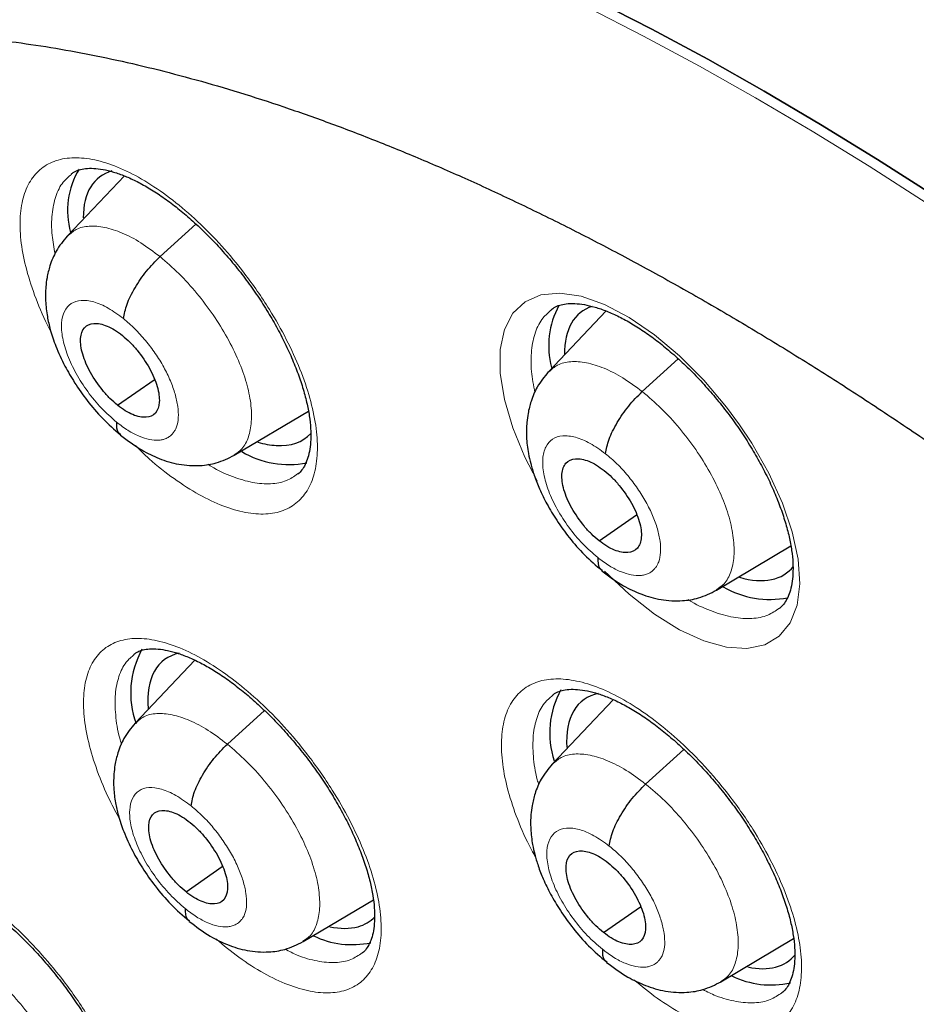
# Model space of a CAD drawing. Header units: millimetres. Extents: x 8 to 2230, y 12 to 2204.
# Tile 124 of 163: x 2044 to 2052, y 853 to 862. Entities that reach past the tile are written whole.
import ezdxf

# ---------------------------------------------------------------- set-up
doc = ezdxf.new("R2010")
doc.units = ezdxf.units.MM

msp = doc.modelspace()

# ---------------------------------------------------------------- linework, layer by layer
at = {"color": 7, "linetype": 'Continuous', "lineweight": 30}
for p, q in [((2044.5677, 860.5176), (2044.0535, 859.9746)), ((2044.8901, 859.7868), (2045.215, 860.081)), ((2048.9225, 859.2956), (2048.4025, 858.7463)), ((2049.2489, 858.5665), (2049.5752, 858.862)), ((2044.5063, 858.4426), (2044.8386, 858.674)), ((2045.562, 857.9913), (2046.231, 858.3905)), ((2048.8589, 857.2174), (2049.1967, 857.4526)), ((2049.9201, 856.7705), (2050.5922, 857.1717)), ((2045.2045, 856.1375), (2044.6664, 855.5691)), ((2048.9869, 855.78), (2048.4377, 855.1998)), ((2045.4989, 855.3781), (2045.835, 855.6824)), ((2049.2803, 855.0169), (2049.6265, 855.3304)), ((2045.1255, 854.0422), (2045.4534, 854.2706)), ((2046.1832, 853.5924), (2046.8186, 853.9716)), ((2048.8989, 853.6747), (2049.2328, 853.9072)), ((2049.9613, 853.2288), (2050.6176, 853.6205))]:
    msp.add_line(p, q, dxfattribs=at)
at = {"color": 7, "linetype": 'Continuous', "lineweight": 30, "flags": 128}
for points in [[(2048.834, 862.1008), (2049.3359, 861.8439), (2049.8414, 861.5717), (2050.3501, 861.2846), (2050.8616, 860.9826), (2051.3753, 860.6661), (2051.891, 860.3354)], [(2051.891, 860.3354), (2051.3753, 860.6661), (2050.8616, 860.9826), (2050.3501, 861.2846), (2049.8414, 861.5717), (2049.3359, 861.8439), (2048.834, 862.1008)]]:
    msp.add_lwpolyline(points, dxfattribs=at)
at = {"color": 252, "linetype": 'Continuous', "lineweight": 0, "flags": 128}
for points in [[(2048.7585, 862.0389), (2049.2605, 861.782), (2049.766, 861.5099), (2050.2746, 861.2227), (2050.786, 860.9208), (2051.2998, 860.6043), (2051.8155, 860.2735)], [(2048.2994, 857.7585), (2048.1895, 857.972), (2048.0789, 858.2395), (2048.0031, 858.4961), (2047.9649, 858.7342), (2047.9649, 858.9474), (2048.0035, 859.1291), (2048.0792, 859.2748), (2048.1902, 859.3796), (2048.333, 859.4413), (2048.5039, 859.4574), (2048.6977, 859.4283), (2048.9092, 859.354), (2049.1321, 859.2373), (2049.3602, 859.081), (2049.5871, 858.89), (2049.8063, 858.6693), (2050.0116, 858.4255), (2050.13, 858.2646), (2050.2395, 858.0992), (2050.3932, 857.8288), (2050.5166, 857.5589), (2050.6056, 857.2974), (2050.6583, 857.0514), (2050.6726, 856.8282), (2050.6486, 856.6338), (2050.5865, 856.4742), (2050.4886, 856.3534), (2050.3571, 856.2755), (2050.1963, 856.2419), (2050.0105, 856.2543), (2049.805, 856.3116), (2049.5857, 856.4129), (2049.3588, 856.5546), (2049.1307, 856.7333), (2048.9078, 856.9434), (2048.9078, 856.9434)]]:
    msp.add_lwpolyline(points, dxfattribs=at)
at = {"color": 7, "linetype": 'Continuous', "lineweight": 30}
for centre, radius, start, end in [((2044.7672, 860.2055), 0.7135, 148.42321, 196.20448), ((2049.1846, 858.9785), 0.7806, 152.01388, 194.38328), ((2046.0563, 858.747), 0.8405, 239.42651, 280.98591), ((2050.4045, 857.5345), 0.8477, 240.08009, 280.84273), ((2045.4423, 855.8402), 0.8171, 151.04421, 199.73832), ((2049.2119, 855.4804), 0.799, 150.87618, 198.4272), ((2046.6266, 854.3649), 0.8, 244.02578, 282.17572), ((2050.4132, 854.0035), 0.8033, 243.74022, 282.65305)]:
    msp.add_arc(centre, radius, start, end, dxfattribs=at)
for centre, major_axis, ratio, start_param, end_param in [((2045.2767, 859.3281), (-0.9387, 1.1746), 0.455367, 6.093402, 6.799916), ((2049.6264, 858.1068), (-0.9368, 1.1738), 0.456464, 6.106693, 6.817344), ((2045.2767, 859.3281), (-0.9387, 1.1746), 0.455367, 2.750387, 3.215486), ((2045.2767, 859.3281), (-0.9387, 1.1746), 0.455367, 2.566982, 2.750387), ((2049.6264, 858.1068), (-0.9368, 1.1738), 0.456464, 2.574163, 3.25294), ((2045.8605, 854.9611), (-0.9393, 1.1736), 0.45498, 6.0576, 6.874207), ((2049.6444, 854.5964), (-0.9366, 1.1733), 0.456117, 6.051809, 6.860235), ((2045.8605, 854.9611), (-0.9393, 1.1736), 0.45498, 2.948876, 3.20537), ((2045.8605, 854.9611), (-0.9393, 1.1736), 0.45498, 2.636532, 2.948876), ((2049.6444, 854.5964), (-0.9366, 1.1733), 0.456117, 2.634954, 3.246608)]:
    msp.add_ellipse(centre, major_axis=major_axis, ratio=ratio, start_param=start_param, end_param=end_param, dxfattribs=at)
for points, knots in [([(2024.7677, 879.8104), (2024.7505, 879.7953), (2024.6254, 879.6846), (2024.4036, 879.465), (2024.1031, 879.1508), (2023.8156, 878.8214), (2023.5398, 878.4787), (2023.2763, 878.1221), (2023.0249, 877.7521), (2022.7859, 877.3686), (2022.5593, 876.9718), (2022.3452, 876.5618), (2022.1439, 876.1388), (2021.9552, 875.7028), (2021.7795, 875.2542), (2021.6167, 874.7931), (2021.467, 874.3196), (2021.3304, 873.834), (2021.207, 873.3364), (2021.0969, 872.8272), (2021.0001, 872.3064), (2020.9166, 871.7745), (2020.8465, 871.2315), (2020.7899, 870.6778), (2020.7467, 870.1135), (2020.7169, 869.5389), (2020.7006, 868.9543), (2020.6978, 868.3599), (2020.7083, 867.7559), (2020.7323, 867.1426), (2020.7696, 866.5203), (2020.8203, 865.8892), (2020.8844, 865.2495), (2020.9617, 864.6015), (2021.0522, 863.9455), (2021.156, 863.2817), (2021.2728, 862.6104), (2021.4028, 861.9318), (2021.5457, 861.2462), (2021.7016, 860.5539), (2021.8704, 859.855), (2022.0519, 859.15), (2022.2462, 858.439), (2022.4531, 857.7224), (2022.6726, 857.0003), (2022.9045, 856.2732), (2023.1488, 855.5411), (2023.4053, 854.8046), (2023.674, 854.0637), (2023.9547, 853.3188), (2024.2473, 852.5702), (2024.5518, 851.8182), (2024.8679, 851.063), (2025.1956, 850.3049), (2025.5347, 849.5443), (2025.8851, 848.7814), (2026.2467, 848.0165), (2026.6192, 847.2499), (2027.0027, 846.482), (2027.3968, 845.7129), (2027.8016, 844.943), (2028.2167, 844.1725), (2028.642, 843.4019), (2029.0774, 842.6313), (2029.5228, 841.8611), (2029.9778, 841.0916), (2030.4424, 840.323), (2030.9164, 839.5557), (2031.3995, 838.7899), (2031.8917, 838.026), (2032.3926, 837.2642), (2032.9022, 836.5049), (2033.4202, 835.7483), (2033.9464, 834.9947), (2034.4805, 834.2444), (2035.0225, 833.4978), (2035.5721, 832.755), (2036.1291, 832.0164), (2036.6932, 831.2823), (2037.2642, 830.5529), (2037.842, 829.8285), (2038.4262, 829.1095), (2039.0168, 828.3961), (2039.6133, 827.6885), (2040.2157, 826.987), (2040.8237, 826.292), (2041.437, 825.6037), (2042.0554, 824.9223), (2042.6787, 824.2481), (2043.3066, 823.5814), (2043.9388, 822.9224), (2044.5753, 822.2714), (2045.2156, 821.6287), (2045.8595, 820.9945), (2046.5069, 820.3689), (2047.1575, 819.7526), (2047.771, 819.1814), (2048.1687, 818.8203), (2048.3476, 818.6579)], [0, 0, 0, 0, 0.001643, 0.011986, 0.022334, 0.032687, 0.04305, 0.053422, 0.063807, 0.074206, 0.084618, 0.095046, 0.105489, 0.115947, 0.126419, 0.136905, 0.147404, 0.157915, 0.168438, 0.17897, 0.18951, 0.200059, 0.210613, 0.221173, 0.231738, 0.242306, 0.252878, 0.263451, 0.274026, 0.284602, 0.295178, 0.305755, 0.316331, 0.326907, 0.337481, 0.348055, 0.358628, 0.3692, 0.37977, 0.390339, 0.400907, 0.411473, 0.422038, 0.432601, 0.443163, 0.453724, 0.464283, 0.474841, 0.485397, 0.495953, 0.506507, 0.51706, 0.527611, 0.538162, 0.548711, 0.55926, 0.569808, 0.580354, 0.5909, 0.601445, 0.611989, 0.622533, 0.633076, 0.643618, 0.654159, 0.6647, 0.675241, 0.685781, 0.69632, 0.706859, 0.717398, 0.727936, 0.738474, 0.749012, 0.75955, 0.770087, 0.780624, 0.791161, 0.801698, 0.812235, 0.822772, 0.833308, 0.843845, 0.854382, 0.864919, 0.875456, 0.885993, 0.896531, 0.907068, 0.917606, 0.928145, 0.938683, 0.949222, 0.959761, 0.970301, 0.980841, 0.991382, 1, 1, 1, 1]), ([(2048.2071, 876.2271), (2048.3197, 876.1618), (2048.6459, 875.9725), (2049.1878, 875.6491), (2049.8334, 875.2529), (2050.481, 874.8436), (2051.1303, 874.4216), (2051.7811, 873.9871), (2052.4332, 873.5403), (2053.0861, 873.0812), (2053.7397, 872.6101), (2054.3938, 872.1273), (2055.0479, 871.6328), (2055.7019, 871.1269), (2056.3555, 870.6098), (2057.0084, 870.0816), (2057.6604, 869.5427), (2058.3111, 868.9932), (2058.9603, 868.4333), (2059.6078, 867.8633), (2060.2533, 867.2834), (2060.8964, 866.6938), (2061.537, 866.0948), (2062.1748, 865.4867), (2062.8095, 864.8696), (2063.4409, 864.2438), (2064.0687, 863.6095), (2064.6926, 862.9671), (2065.3124, 862.3168), (2065.9279, 861.6588), (2066.5387, 860.9935), (2067.1447, 860.321), (2067.7456, 859.6417), (2068.3411, 858.9558), (2068.931, 858.2637), (2069.5151, 857.5655), (2070.0931, 856.8616), (2070.6647, 856.1523), (2071.2299, 855.4378), (2071.7883, 854.7185), (2072.3396, 853.9946), (2072.8838, 853.2665), (2073.4204, 852.5344), (2073.9495, 851.7986), (2074.4706, 851.0594), (2074.9837, 850.3172), (2075.4884, 849.5722), (2075.9847, 848.8247), (2076.4722, 848.0751), (2076.9508, 847.3236), (2077.4204, 846.5706), (2077.8806, 845.8164), (2078.3314, 845.0612), (2078.7725, 844.3054), (2079.2038, 843.5493), (2079.6251, 842.7932), (2080.0362, 842.0374), (2080.437, 841.2822), (2080.8272, 840.528), (2081.2068, 839.7749), (2081.5756, 839.0235), (2081.9335, 838.2739), (2082.2802, 837.5264), (2082.6157, 836.7815), (2082.9398, 836.0393), (2083.2524, 835.3002), (2083.5534, 834.5645), (2083.8426, 833.8325), (2084.12, 833.1045), (2084.3854, 832.3808), (2084.6388, 831.6617), (2084.8799, 830.9474), (2085.1089, 830.2384), (2085.3255, 829.5349), (2085.5296, 828.8371), (2085.7213, 828.1455), (2085.9004, 827.4601), (2086.0669, 826.7815), (2086.2206, 826.1097), (2086.3617, 825.4452), (2086.4899, 824.7881), (2086.6054, 824.1387), (2086.7079, 823.4974), (2086.7976, 822.8644), (2086.8744, 822.2399), (2086.9383, 821.6242), (2086.9892, 821.0176), (2087.0272, 820.4202), (2087.0523, 819.8324), (2087.0645, 819.2544), (2087.0637, 818.6863), (2087.0501, 818.1285), (2087.0236, 817.5811), (2086.9843, 817.0444), (2086.9322, 816.5185), (2086.8673, 816.0036), (2086.7897, 815.5), (2086.6995, 815.0078), (2086.5966, 814.5272), (2086.4812, 814.0583), (2086.3532, 813.6013), (2086.2127, 813.1563), (2086.0598, 812.7235), (2085.8946, 812.3029), (2085.7169, 811.8949), (2085.5269, 811.4993), (2085.3247, 811.1165), (2085.1102, 810.7465), (2084.8835, 810.3894), (2084.6446, 810.0454), (2084.3936, 809.7146), (2084.1305, 809.3973), (2083.8556, 809.0931), (2083.5676, 808.804), (2083.3612, 808.6078), (2083.2475, 808.5121), (2083.2375, 808.5037)], [0, 0, 0, 0, 0.004666, 0.013525, 0.022386, 0.031248, 0.040111, 0.048976, 0.057841, 0.066707, 0.075574, 0.084443, 0.093312, 0.102182, 0.111052, 0.119924, 0.128796, 0.137669, 0.146543, 0.155417, 0.164292, 0.173167, 0.182043, 0.19092, 0.199797, 0.208674, 0.217552, 0.22643, 0.235308, 0.244187, 0.253065, 0.261944, 0.270824, 0.279703, 0.288583, 0.297462, 0.306342, 0.315222, 0.324102, 0.332981, 0.341861, 0.350741, 0.35962, 0.3685, 0.377379, 0.386258, 0.395137, 0.404015, 0.412893, 0.421771, 0.430649, 0.439526, 0.448402, 0.457279, 0.466154, 0.47503, 0.483904, 0.492778, 0.501652, 0.510525, 0.519397, 0.528268, 0.537138, 0.546008, 0.554877, 0.563745, 0.572611, 0.581477, 0.590342, 0.599206, 0.608069, 0.61693, 0.62579, 0.634649, 0.643507, 0.652364, 0.661219, 0.670073, 0.678925, 0.687776, 0.696626, 0.705475, 0.714322, 0.723168, 0.732013, 0.740858, 0.749701, 0.758543, 0.767386, 0.776228, 0.78507, 0.793912, 0.802755, 0.8116, 0.820446, 0.829295, 0.838147, 0.847003, 0.855864, 0.864731, 0.873605, 0.882487, 0.891378, 0.90028, 0.909194, 0.918121, 0.927061, 0.936017, 0.944988, 0.953975, 0.962977, 0.971994, 0.981025, 0.990068, 0.99912, 1, 1, 1, 1]), ([(2037.7032, 862.5993), (2037.6535, 862.5582), (2037.5169, 862.4454), (2037.3064, 862.2453), (2037.0709, 862.0006), (2036.8481, 861.7416), (2036.6375, 861.4693), (2036.4392, 861.1836), (2036.2534, 860.8844), (2036.0804, 860.572), (2035.9201, 860.2464), (2035.773, 859.9076), (2035.6391, 859.5559), (2035.5187, 859.1915), (2035.412, 858.8147), (2035.3191, 858.4257), (2035.2402, 858.0248), (2035.1755, 857.6126), (2035.125, 857.1894), (2035.0888, 856.7557), (2035.0669, 856.3119), (2035.0593, 855.8585), (2035.066, 855.3959), (2035.0868, 854.9246), (2035.1217, 854.4449), (2035.1705, 853.9574), (2035.2333, 853.4624), (2035.3098, 852.9604), (2035.3999, 852.4516), (2035.5034, 851.9365), (2035.6202, 851.4155), (2035.7503, 850.8888), (2035.8933, 850.3569), (2036.0492, 849.8201), (2036.2177, 849.2787), (2036.3989, 848.733), (2036.5923, 848.1836), (2036.798, 847.6307), (2037.0156, 847.0746), (2037.2451, 846.5157), (2037.4863, 845.9545), (2037.7389, 845.3912), (2038.0027, 844.8263), (2038.2776, 844.26), (2038.5634, 843.6929), (2038.8597, 843.1252), (2039.1665, 842.5574), (2039.4834, 841.9898), (2039.8103, 841.4228), (2040.1469, 840.8568), (2040.493, 840.2921), (2040.8483, 839.7293), (2041.2126, 839.1685), (2041.5855, 838.6104), (2041.9669, 838.0551), (2042.3565, 837.5031), (2042.7539, 836.9548), (2043.159, 836.4106), (2043.5714, 835.8708), (2043.9908, 835.3358), (2044.417, 834.806), (2044.8496, 834.2818), (2045.2883, 833.7635), (2045.7329, 833.2515), (2046.183, 832.7461), (2046.6383, 832.2478), (2047.0985, 831.7567), (2047.5633, 831.2734), (2048.0324, 830.7982), (2048.5054, 830.3313), (2048.9821, 829.8732), (2049.462, 829.4238), (2049.9451, 828.9849), (2050.2748, 828.69), (2050.444, 828.5444), (2050.4506, 828.5388)], [0, 0, 0, 0, 0.007463, 0.020506, 0.03356, 0.046643, 0.05977, 0.072957, 0.086215, 0.099556, 0.112985, 0.126509, 0.140128, 0.153841, 0.167644, 0.181532, 0.195495, 0.209524, 0.223611, 0.237745, 0.251917, 0.266118, 0.28034, 0.294576, 0.30882, 0.323068, 0.337314, 0.351556, 0.365791, 0.380017, 0.394234, 0.408441, 0.422636, 0.436821, 0.450994, 0.465157, 0.479309, 0.49345, 0.507582, 0.521704, 0.535816, 0.549921, 0.564017, 0.578106, 0.592188, 0.606263, 0.620332, 0.634395, 0.648454, 0.662507, 0.676557, 0.690603, 0.704645, 0.718684, 0.732721, 0.746755, 0.760788, 0.774819, 0.78885, 0.802879, 0.816909, 0.830938, 0.844968, 0.858999, 0.873031, 0.887064, 0.901099, 0.915136, 0.929176, 0.94322, 0.957266, 0.971317, 0.985371, 0.999431, 1, 1, 1, 1]), ([(2039.2743, 860.836), (2039.3241, 860.8757), (2039.4435, 860.9707), (2039.6456, 861.1044), (2039.8784, 861.2395), (2040.1222, 861.3594), (2040.3757, 861.4648), (2040.6386, 861.5557), (2040.9107, 861.6323), (2041.1918, 861.6948), (2041.4819, 861.7435), (2041.7811, 861.7785), (2042.0894, 861.7998), (2042.4069, 861.8076), (2042.7334, 861.8018), (2043.0689, 861.7823), (2043.4133, 861.7491), (2043.7666, 861.7021), (2044.1284, 861.6412), (2044.4986, 861.5664), (2044.8769, 861.4775), (2045.263, 861.3746), (2045.6567, 861.2576), (2046.0576, 861.1265), (2046.4653, 860.9813), (2046.8795, 860.822), (2047.2999, 860.6487), (2047.7261, 860.4614), (2048.1577, 860.2602), (2048.5943, 860.0452), (2049.0355, 859.8165), (2049.4809, 859.5743), (2049.9301, 859.3186), (2050.3828, 859.0498), (2050.8384, 858.7679), (2051.2967, 858.4732), (2051.7571, 858.1658), (2052.2193, 857.846), (2052.6829, 857.514), (2053.1394, 857.1761), (2053.4668, 856.9261), (2053.6393, 856.792), (2053.6648, 856.7721)], [0, 0, 0, 0, 0.0204092, 0.0488353, 0.0771223, 0.1051384, 0.1327984, 0.1600667, 0.1869469, 0.2134683, 0.2396733, 0.2656088, 0.2913207, 0.3168514, 0.3422384, 0.367514, 0.3927057, 0.4178365, 0.4429251, 0.467987, 0.4930346, 0.518078, 0.5431227, 0.5681751, 0.5932403, 0.6183221, 0.6434232, 0.6685456, 0.6936905, 0.7188586, 0.7440501, 0.769265, 0.7945028, 0.8197632, 0.8450453, 0.8703483, 0.8956714, 0.9210136, 0.9463739, 0.9717513, 0.9958166, 1, 1, 1, 1]), ([(2044.0877, 860.5327), (2044.0955, 860.5392), (2044.1156, 860.556), (2044.1559, 860.5721), (2044.2151, 860.585), (2044.2876, 860.5874), (2044.3737, 860.5774), (2044.4691, 860.5544), (2044.5726, 860.5178), (2044.683, 860.4673), (2044.7981, 860.4033), (2044.9161, 860.3263), (2045.0363, 860.237), (2045.1578, 860.1357), (2045.28, 860.0227), (2045.4008, 859.8994), (2045.5184, 859.7674), (2045.6309, 859.6285), (2045.7366, 859.485), (2045.834, 859.3385), (2045.9229, 859.1902), (2046.0029, 859.0407), (2046.0733, 858.8915), (2046.1331, 858.745), (2046.1813, 858.6035), (2046.2175, 858.4694), (2046.2414, 858.3451), (2046.2535, 858.2325), (2046.2546, 858.1314), (2046.2458, 858.0423), (2046.2282, 857.9662), (2046.2035, 857.9036), (2046.1721, 857.8555), (2046.1502, 857.8288), (2046.1356, 857.8199), (2046.135, 857.8196)], [0, 0, 0, 0, 0.021274, 0.054495, 0.085194, 0.117948, 0.149461, 0.180625, 0.211748, 0.242883, 0.273974, 0.304871, 0.335552, 0.366836, 0.398532, 0.430518, 0.462656, 0.494768, 0.52672, 0.558345, 0.589829, 0.621581, 0.6535, 0.685429, 0.717185, 0.748622, 0.779626, 0.810027, 0.840086, 0.870542, 0.901261, 0.932427, 0.964541, 0.998753, 1, 1, 1, 1]), ([(2044.0514, 859.9732), (2044.0156, 859.9292), (2043.9509, 859.8498), (2043.8962, 859.7168), (2043.8689, 859.6072), (2043.8549, 859.4983), (2043.8534, 859.379), (2043.8683, 859.251), (2043.8991, 859.1163), (2043.9489, 858.9674), (2044.0229, 858.8057), (2044.1194, 858.6401), (2044.2332, 858.4794), (2044.3728, 858.3149), (2044.4778, 858.2239), (2044.5326, 858.1764)], [0, 0, 0, 0, 0.090789, 0.164197, 0.220571, 0.260532, 0.324237, 0.396715, 0.458383, 0.535825, 0.628737, 0.708584, 0.797062, 0.894083, 1, 1, 1, 1]), ([(2044.5603, 859.2261), (2044.5679, 859.2681), (2044.5833, 859.3525), (2044.6612, 859.5063), (2044.7643, 859.6601), (2044.8482, 859.7446), (2044.8901, 859.7868)], [0, 0, 0, 0, 0.248942, 0.499711, 0.750663, 1, 1, 1, 1]), ([(2048.4266, 859.3065), (2048.4353, 859.3136), (2048.4568, 859.3313), (2048.4999, 859.3485), (2048.5614, 859.362), (2048.6362, 859.3648), (2048.7244, 859.3551), (2048.8218, 859.3323), (2048.9272, 859.2959), (2049.0392, 859.2457), (2049.1557, 859.182), (2049.2751, 859.1053), (2049.3965, 859.0163), (2049.5191, 858.9153), (2049.6422, 858.8026), (2049.7639, 858.6796), (2049.882, 858.548), (2049.9949, 858.4095), (2050.1007, 858.2665), (2050.1982, 858.1204), (2050.287, 857.9724), (2050.3668, 857.8233), (2050.4368, 857.6745), (2050.4959, 857.5283), (2050.5434, 857.3872), (2050.5787, 857.2536), (2050.6017, 857.1297), (2050.6127, 857.0174), (2050.6128, 856.9165), (2050.6029, 856.8275), (2050.5841, 856.7512), (2050.5578, 856.6886), (2050.5264, 856.6393), (2050.5017, 856.617), (2050.4893, 856.6058)], [0, 0, 0, 0, 0.022456, 0.05552, 0.08628, 0.119078, 0.15071, 0.181995, 0.213224, 0.244436, 0.275582, 0.30651, 0.337241, 0.368579, 0.400319, 0.432342, 0.464507, 0.496635, 0.528595, 0.560214, 0.591728, 0.623511, 0.655456, 0.687405, 0.719177, 0.750626, 0.781645, 0.812057, 0.84219, 0.872752, 0.903619, 0.934998, 0.967424, 1, 1, 1, 1]), ([(2044.5063, 858.4426), (2044.4831, 858.4626), (2044.4367, 858.5026), (2044.3496, 858.6009), (2044.2557, 858.7388), (2044.182, 858.9079), (2044.1635, 859.0532), (2044.1988, 859.155), (2044.2868, 859.1935), (2044.3888, 859.173), (2044.4796, 859.1276), (2044.5263, 859.0922), (2044.5497, 859.0745)], [0, 0, 0, 0, 0.062837, 0.125537, 0.250825, 0.375528, 0.50001, 0.624482, 0.749177, 0.874465, 0.937165, 1, 1, 1, 1]), ([(2044.5497, 859.0745), (2044.573, 859.0545), (2044.6194, 859.0145), (2044.7065, 858.9162), (2044.8004, 858.7783), (2044.8741, 858.6092), (2044.8925, 858.4639), (2044.8572, 858.3621), (2044.7692, 858.3236), (2044.6672, 858.3441), (2044.5765, 858.3896), (2044.5297, 858.4249), (2044.5063, 858.4426)], [0, 0, 0, 0, 0.062837, 0.125537, 0.250825, 0.375528, 0.50001, 0.624482, 0.749177, 0.874466, 0.937165, 1, 1, 1, 1]), ([(2048.4004, 858.7449), (2048.3647, 858.7011), (2048.3, 858.622), (2048.245, 858.4897), (2048.2174, 858.3806), (2048.2027, 858.2711), (2048.2008, 858.1482), (2048.2154, 858.0259), (2048.2411, 857.9107), (2048.2733, 857.8044), (2048.321, 857.6824), (2048.3881, 857.5455), (2048.4775, 857.3963), (2048.5908, 857.2403), (2048.7284, 857.0818), (2048.8316, 856.994), (2048.8853, 856.9483)], [0, 0, 0, 0, 0.090314, 0.163349, 0.219472, 0.259313, 0.324396, 0.401764, 0.448896, 0.504018, 0.567029, 0.637863, 0.716555, 0.80309, 0.897436, 1, 1, 1, 1]), ([(2048.9173, 858.0044), (2048.9252, 858.0466), (2048.9411, 858.1315), (2049.0196, 858.2856), (2049.1229, 858.4396), (2049.207, 858.5244), (2049.2489, 858.5665)], [0, 0, 0, 0, 0.248575, 0.499585, 0.750837, 1, 1, 1, 1]), ([(2044.4961, 858.2913), (2044.4963, 858.2548), (2044.4967, 858.2026), (2044.5278, 858.1844), (2044.5372, 858.1789)], [0, 0, 0, 0, 0.698065, 1, 1, 1, 1]), ([(2044.5323, 858.1726), (2044.596, 858.1248), (2044.7099, 858.0392), (2044.8875, 857.9551), (2045.0562, 857.9031), (2045.2413, 857.8911), (2045.4129, 857.9174), (2045.5091, 857.965), (2045.5626, 857.9914)], [0, 0, 0, 0, 0.196437, 0.351587, 0.524808, 0.697458, 0.831988, 1, 1, 1, 1]), ([(2048.8589, 857.2174), (2048.8355, 857.2373), (2048.7887, 857.2769), (2048.701, 857.3747), (2048.6066, 857.5123), (2048.5328, 857.6813), (2048.5148, 857.827), (2048.5511, 857.9295), (2048.6404, 857.969), (2048.7435, 857.9495), (2048.8352, 857.9047), (2048.8823, 857.8697), (2048.9059, 857.8521)], [0, 0, 0, 0, 0.062836, 0.125534, 0.250819, 0.375524, 0.500006, 0.624483, 0.749182, 0.874468, 0.937165, 1, 1, 1, 1]), ([(2048.9059, 857.8521), (2048.9294, 857.8323), (2048.9762, 857.7926), (2049.0639, 857.6948), (2049.1583, 857.5573), (2049.2322, 857.3883), (2049.2501, 857.2426), (2049.2138, 857.1401), (2049.1245, 857.1006), (2049.0214, 857.12), (2048.9297, 857.1648), (2048.8825, 857.1999), (2048.8589, 857.2174)], [0, 0, 0, 0, 0.062836, 0.125534, 0.25082, 0.375524, 0.500007, 0.624483, 0.749182, 0.874468, 0.937165, 1, 1, 1, 1]), ([(2048.8478, 857.0653), (2048.8479, 857.0288), (2048.848, 856.9753), (2048.8798, 856.9566), (2048.8899, 856.9507)], [0, 0, 0, 0, 0.6832341, 1, 1, 1, 1]), ([(2048.8849, 856.9443), (2048.9493, 856.8969), (2049.0646, 856.812), (2049.244, 856.7295), (2049.4148, 856.6791), (2049.6003, 856.6691), (2049.7715, 856.6967), (2049.8674, 856.7443), (2049.9206, 856.7707)], [0, 0, 0, 0, 0.197015, 0.35254, 0.526214, 0.698813, 0.832849, 1, 1, 1, 1]), ([(2044.655, 856.1894), (2044.6625, 856.1957), (2044.6817, 856.2117), (2044.7206, 856.2271), (2044.7783, 856.2396), (2044.8497, 856.2417), (2044.9347, 856.2317), (2045.0293, 856.2088), (2045.1323, 856.1723), (2045.2422, 856.1221), (2045.3572, 856.0584), (2045.4753, 855.9817), (2045.5957, 855.8928), (2045.7175, 855.7921), (2045.8401, 855.6796), (2045.9616, 855.5569), (2046.0799, 855.4254), (2046.1933, 855.2872), (2046.3, 855.1443), (2046.3986, 854.9985), (2046.4887, 854.8508), (2046.57, 854.7021), (2046.6418, 854.5537), (2046.7029, 854.4078), (2046.7526, 854.267), (2046.7903, 854.1336), (2046.8157, 854.0098), (2046.8291, 853.8978), (2046.8316, 853.7973), (2046.8241, 853.709), (2046.8078, 853.6336), (2046.7844, 853.5719), (2046.7545, 853.5248), (2046.7332, 853.4983), (2046.7185, 853.4893), (2046.7174, 853.4886)], [0, 0, 0, 0, 0.021344, 0.054327, 0.084851, 0.117413, 0.148782, 0.179849, 0.210901, 0.241997, 0.273076, 0.303982, 0.334658, 0.365924, 0.397604, 0.42958, 0.46171, 0.493821, 0.525775, 0.557411, 0.588876, 0.620605, 0.652504, 0.684418, 0.716163, 0.747588, 0.778578, 0.808964, 0.838969, 0.869351, 0.899981, 0.931039, 0.963032, 0.997139, 1, 1, 1, 1]), ([(2048.4375, 855.8201), (2048.4459, 855.827), (2048.4665, 855.844), (2048.5083, 855.8605), (2048.5684, 855.8735), (2048.642, 855.876), (2048.7291, 855.8663), (2048.8256, 855.8435), (2048.9304, 855.8072), (2049.042, 855.7571), (2049.1583, 855.6935), (2049.2776, 855.617), (2049.399, 855.5283), (2049.5218, 855.4276), (2049.6452, 855.3153), (2049.7672, 855.1927), (2049.886, 855.0615), (2049.9996, 854.9236), (2050.1062, 854.7809), (2050.2046, 854.6354), (2050.2944, 854.4879), (2050.3752, 854.3394), (2050.4464, 854.1912), (2050.5067, 854.0455), (2050.5555, 853.905), (2050.592, 853.7718), (2050.6163, 853.6484), (2050.6285, 853.5366), (2050.6298, 853.4363), (2050.621, 853.348), (2050.6034, 853.2724), (2050.5784, 853.2106), (2050.5479, 853.1616), (2050.5238, 853.1394), (2050.5114, 853.128)], [0, 0, 0, 0, 0.022468, 0.055358, 0.085969, 0.118608, 0.150113, 0.181309, 0.212474, 0.243655, 0.274789, 0.305725, 0.336448, 0.367769, 0.399497, 0.431512, 0.463673, 0.495802, 0.527768, 0.5594, 0.590898, 0.622663, 0.654594, 0.686531, 0.718294, 0.749733, 0.780737, 0.811137, 0.841213, 0.871703, 0.902482, 0.933754, 0.966058, 1, 1, 1, 1]), ([(2044.6643, 855.5678), (2044.6285, 855.5238), (2044.5639, 855.4443), (2044.5099, 855.311), (2044.4834, 855.2012), (2044.4703, 855.0931), (2044.4697, 854.9769), (2044.4847, 854.8535), (2044.5143, 854.7243), (2044.5627, 854.5786), (2044.636, 854.418), (2044.7329, 854.2514), (2044.848, 854.0884), (2044.9902, 853.9207), (2045.0972, 853.828), (2045.1532, 853.7796)], [0, 0, 0, 0, 0.091182, 0.164846, 0.221358, 0.261349, 0.324006, 0.392853, 0.452389, 0.528903, 0.622029, 0.702737, 0.792651, 0.891636, 1, 1, 1, 1]), ([(2045.172, 854.8197), (2045.1793, 854.8614), (2045.194, 854.9452), (2045.271, 855.0984), (2045.3735, 855.2517), (2045.4572, 855.336), (2045.4989, 855.3781)], [0, 0, 0, 0, 0.249257, 0.499837, 0.750535, 1, 1, 1, 1]), ([(2048.4356, 855.1985), (2048.3999, 855.1546), (2048.3353, 855.0754), (2048.2809, 854.9429), (2048.2539, 854.8336), (2048.2401, 854.7248), (2048.2389, 854.605), (2048.2533, 854.4871), (2048.2777, 854.377), (2048.3087, 854.2737), (2048.3553, 854.1533), (2048.4217, 854.0165), (2048.5113, 853.866), (2048.6259, 853.7073), (2048.7662, 853.5452), (2048.8714, 853.4555), (2048.9263, 853.4088)], [0, 0, 0, 0, 0.090673, 0.163948, 0.220206, 0.260085, 0.32409, 0.397697, 0.44303, 0.497069, 0.559693, 0.630799, 0.710391, 0.798432, 0.894846, 1, 1, 1, 1]), ([(2048.9511, 854.4567), (2048.9587, 854.4987), (2048.974, 854.583), (2049.0517, 854.7366), (2049.1546, 854.8903), (2049.2385, 854.9748), (2049.2803, 855.0169)], [0, 0, 0, 0, 0.248845, 0.499688, 0.750721, 1, 1, 1, 1]), ([(2045.1255, 854.0422), (2045.1022, 854.0622), (2045.0557, 854.1021), (2044.9683, 854.2001), (2044.8738, 854.3375), (2044.799, 854.5058), (2044.7794, 854.6501), (2044.8136, 854.751), (2044.9006, 854.7887), (2045.0022, 854.7679), (2045.0927, 854.7223), (2045.1395, 854.6869), (2045.1629, 854.6692)], [0, 0, 0, 0, 0.062837, 0.125538, 0.250828, 0.375527, 0.500006, 0.624479, 0.749174, 0.874464, 0.937164, 1, 1, 1, 1]), ([(2045.1629, 854.6692), (2045.1862, 854.6493), (2045.2327, 854.6093), (2045.3201, 854.5114), (2045.4147, 854.3739), (2045.4894, 854.2056), (2045.509, 854.0613), (2045.4748, 853.9604), (2045.3878, 853.9227), (2045.2862, 853.9435), (2045.1957, 853.9892), (2045.1489, 854.0245), (2045.1255, 854.0422)], [0, 0, 0, 0, 0.062837, 0.125538, 0.250828, 0.375527, 0.500006, 0.624479, 0.749174, 0.874464, 0.937164, 1, 1, 1, 1]), ([(2048.8989, 853.6747), (2048.8755, 853.6945), (2048.8286, 853.7342), (2048.7407, 853.8318), (2048.6458, 853.9689), (2048.5712, 854.1373), (2048.5522, 854.2822), (2048.5875, 854.3839), (2048.676, 854.4228), (2048.7787, 854.4029), (2048.8701, 854.358), (2048.9173, 854.3229), (2048.9409, 854.3054)], [0, 0, 0, 0, 0.062836, 0.125535, 0.250823, 0.375525, 0.500005, 0.62448, 0.749178, 0.874466, 0.937165, 1, 1, 1, 1]), ([(2048.9409, 854.3054), (2048.9644, 854.2856), (2049.0112, 854.2459), (2049.0991, 854.1483), (2049.194, 854.0112), (2049.2687, 853.8428), (2049.2876, 853.6979), (2049.2523, 853.5961), (2049.1638, 853.5573), (2049.0611, 853.5772), (2048.9697, 853.6221), (2048.9225, 853.6571), (2048.8989, 853.6747)], [0, 0, 0, 0, 0.062836, 0.125535, 0.250823, 0.375525, 0.500005, 0.62448, 0.749178, 0.874466, 0.937165, 1, 1, 1, 1]), ([(2042.4523, 854.1675), (2042.459, 854.1731), (2042.4765, 854.188), (2042.5124, 854.2023), (2042.5676, 854.2143), (2042.6366, 854.2162), (2042.7196, 854.2062), (2042.8122, 854.1834), (2042.9136, 854.1471), (2043.0222, 854.0972), (2043.1361, 854.0337), (2043.2534, 853.9573), (2043.3731, 853.8687), (2043.4944, 853.7682), (2043.6167, 853.656), (2043.7381, 853.5336), (2043.8566, 853.4025), (2043.9705, 853.2645), (2044.0778, 853.1218), (2044.1772, 852.9762), (2044.2683, 852.8288), (2044.3507, 852.6803), (2044.4237, 852.5321), (2044.4864, 852.3864), (2044.5376, 852.2457), (2044.5769, 852.1123), (2044.6041, 851.9885), (2044.6192, 851.8764), (2044.6234, 851.776), (2044.6175, 851.6878), (2044.6029, 851.6127), (2044.5812, 851.5516), (2044.5534, 851.5051), (2044.5325, 851.4786), (2044.5177, 851.4692), (2044.5155, 851.4678)], [0, 0, 0, 0, 0.02013, 0.05313, 0.083533, 0.115979, 0.147195, 0.178133, 0.209078, 0.240101, 0.271143, 0.302042, 0.332694, 0.363918, 0.395564, 0.427514, 0.459627, 0.491732, 0.523688, 0.555341, 0.586787, 0.618487, 0.650363, 0.682265, 0.714004, 0.745428, 0.776415, 0.806802, 0.836752, 0.867038, 0.897534, 0.928398, 0.960105, 0.993809, 1, 1, 1, 1]), ([(2045.1167, 853.892), (2045.1172, 853.8557), (2045.118, 853.8047), (2045.1489, 853.7871), (2045.1578, 853.782)], [0, 0, 0, 0, 0.710432, 1, 1, 1, 1]), ([(2045.153, 853.7758), (2045.2165, 853.7281), (2045.3301, 853.6426), (2045.5072, 853.5583), (2045.675, 853.5057), (2045.8604, 853.4926), (2046.0331, 853.5183), (2046.13, 853.566), (2046.1838, 853.5925)], [0, 0, 0, 0, 0.1958075, 0.3505303, 0.5233151, 0.6960894, 0.8311603, 1, 1, 1, 1]), ([(2048.889, 853.5236), (2048.8894, 853.4872), (2048.8899, 853.4348), (2048.9214, 853.4167), (2048.931, 853.4111)], [0, 0, 0, 0, 0.694577, 1, 1, 1, 1]), ([(2048.9261, 853.4048), (2048.9903, 853.3574), (2049.1052, 853.2726), (2049.2842, 853.1897), (2049.4544, 853.1387), (2049.6401, 853.1278), (2049.8121, 853.1547), (2049.9084, 853.2024), (2049.9619, 853.2289)], [0, 0, 0, 0, 0.196462, 0.351642, 0.525022, 0.697758, 0.832216, 1, 1, 1, 1])]:
    msp.add_open_spline(points, degree=3, knots=knots, dxfattribs=at)
at = {"color": 252, "linetype": 'Continuous', "lineweight": 0}
for points, knots in [([(2043.9047, 859.1081), (2043.8881, 859.1399), (2043.8241, 859.2622), (2043.7405, 859.4728), (2043.6627, 859.7306), (2043.6242, 859.9692), (2043.6227, 860.1828), (2043.6603, 860.3641), (2043.7344, 860.5094), (2043.8442, 860.6129), (2043.9852, 860.6735), (2044.1548, 860.6877), (2044.3469, 860.657), (2044.557, 860.5802), (2044.7786, 860.4616), (2045.0056, 860.3027), (2045.2317, 860.1095), (2045.4502, 859.8863), (2045.6296, 859.671), (2045.7712, 859.4767), (2045.9024, 859.277), (2046.0369, 859.0388), (2046.1608, 858.7674), (2046.2502, 858.5048), (2046.3039, 858.2578), (2046.319, 858.0345), (2046.2964, 857.8399), (2046.2354, 857.6811), (2046.1392, 857.5609), (2046.0091, 857.4844), (2045.85, 857.4521), (2045.6655, 857.4666), (2045.4617, 857.5257), (2045.2435, 857.6292), (2045.0181, 857.774), (2044.8233, 857.9254), (2044.7088, 858.0378), (2044.6676, 858.0782)], [0, 0, 0, 0, 0.010573, 0.04075, 0.070926, 0.101102, 0.131278, 0.161445, 0.191612, 0.221765, 0.251918, 0.28206, 0.312202, 0.342338, 0.372475, 0.402615, 0.432756, 0.462907, 0.493059, 0.511893, 0.530727, 0.560904, 0.59108, 0.621257, 0.651434, 0.681607, 0.711781, 0.741944, 0.772107, 0.802256, 0.832405, 0.862544, 0.892684, 0.92282, 0.952957, 0.983101, 1, 1, 1, 1]), ([(2044.0897, 860.531), (2044.0634, 860.5093), (2044.0025, 860.4589), (2043.9436, 860.3357), (2043.9095, 860.1736), (2043.9074, 859.9977), (2043.9313, 859.8692), (2043.9418, 859.8129)], [0, 0, 0, 0, 0.167817, 0.38809, 0.608363, 0.82871, 1, 1, 1, 1]), ([(2044.0553, 859.9722), (2044.0796, 859.9945), (2044.1322, 860.0425), (2044.2474, 860.0683), (2044.3882, 860.0578), (2044.5466, 860.006), (2044.7161, 859.9189), (2044.8321, 859.8308), (2044.8901, 859.7868)], [0, 0, 0, 0, 0.146903, 0.317452, 0.488021, 0.658653, 0.829213, 1, 1, 1, 1]), ([(2044.8901, 859.7868), (2044.9477, 859.7374), (2045.0628, 859.6387), (2045.2259, 859.457), (2045.3741, 859.2609), (2045.5021, 859.0544), (2045.6041, 858.8463), (2045.6765, 858.6444), (2045.7153, 858.4571), (2045.7213, 858.2904), (2045.6938, 858.1514), (2045.6414, 858.0478), (2045.5845, 858.0108), (2045.5595, 857.9946)], [0, 0, 0, 0, 0.092916, 0.185707, 0.278537, 0.371334, 0.46412, 0.556827, 0.649487, 0.742268, 0.835048, 0.927704, 1, 1, 1, 1]), ([(2044.4961, 858.2913), (2044.4503, 858.3316), (2044.3586, 858.4123), (2044.2333, 858.5654), (2044.1279, 858.7294), (2044.0498, 858.896), (2044.0043, 859.053), (2043.9945, 859.1901), (2044.021, 859.2977), (2044.0822, 859.3686), (2044.1737, 859.3982), (2044.2893, 859.3835), (2044.4215, 859.3283), (2044.514, 859.2601), (2044.5603, 859.2261)], [0, 0, 0, 0, 0.083337, 0.166672, 0.250006, 0.33334, 0.416671, 0.500005, 0.583336, 0.666667, 0.750002, 0.833337, 0.916667, 1, 1, 1, 1]), ([(2048.4286, 859.3049), (2048.4018, 859.2827), (2048.3398, 859.2314), (2048.2793, 859.107), (2048.2436, 858.944), (2048.2411, 858.7594), (2048.2665, 858.6218), (2048.2785, 858.5568)], [0, 0, 0, 0, 0.163482, 0.378205, 0.592928, 0.80766, 1, 1, 1, 1]), ([(2044.5603, 859.2261), (2044.5948, 859.1966), (2044.6637, 859.1377), (2044.7612, 859.029), (2044.8496, 858.9118), (2044.9258, 858.7885), (2044.9866, 858.6642), (2045.0293, 858.5436), (2045.0537, 858.4308), (2045.0592, 858.3295), (2045.0463, 858.2568), (2045.0278, 858.2183), (2045.0165, 858.2015), (2045.0102, 858.1933), (2045.0052, 858.1878), (2044.9986, 858.1805), (2044.9862, 858.1676), (2044.9628, 858.1501), (2044.9327, 858.1364), (2044.9039, 858.1292), (2044.8613, 858.124), (2044.7963, 858.1289), (2044.7018, 858.1595), (2044.6002, 858.2116), (2044.5308, 858.2647), (2044.4961, 858.2913)], [0, 0, 0, 0, 0.062596, 0.124976, 0.187335, 0.249629, 0.311864, 0.374268, 0.436881, 0.499531, 0.562173, 0.597216, 0.606393, 0.615567, 0.624736, 0.626485, 0.642139, 0.673407, 0.706545, 0.73091, 0.749876, 0.812377, 0.874896, 0.93737, 1, 1, 1, 1]), ([(2048.4043, 858.7441), (2048.4292, 858.7668), (2048.4828, 858.8157), (2048.5997, 858.8428), (2048.7421, 858.8336), (2048.9022, 858.7832), (2049.0734, 858.6975), (2049.1904, 858.6102), (2049.2489, 858.5665)], [0, 0, 0, 0, 0.147633, 0.318035, 0.488459, 0.658945, 0.829358, 1, 1, 1, 1]), ([(2049.2489, 858.5665), (2049.307, 858.5175), (2049.4231, 858.4196), (2049.5874, 858.2388), (2049.7365, 858.0434), (2049.8651, 857.8374), (2049.9674, 857.6295), (2050.0397, 857.4275), (2050.0781, 857.2399), (2050.0834, 857.0727), (2050.0548, 856.9329), (2050.0012, 856.8283), (2049.9431, 856.7905), (2049.9176, 856.7738)], [0, 0, 0, 0, 0.092873, 0.18562, 0.278407, 0.371162, 0.463904, 0.556568, 0.649184, 0.741922, 0.834659, 0.927273, 1, 1, 1, 1]), ([(2048.8478, 857.0653), (2048.8016, 857.1054), (2048.7092, 857.1854), (2048.583, 857.338), (2048.4771, 857.5015), (2048.3989, 857.668), (2048.3536, 857.8252), (2048.3443, 857.9627), (2048.3718, 858.071), (2048.434, 858.1428), (2048.5268, 858.1733), (2048.6438, 858.1597), (2048.7773, 858.1057), (2048.8707, 858.0382), (2048.9173, 858.0044)], [0, 0, 0, 0, 0.083337, 0.166671, 0.250006, 0.333341, 0.416672, 0.500004, 0.583337, 0.666666, 0.750002, 0.833337, 0.916667, 1, 1, 1, 1]), ([(2048.9173, 858.0044), (2048.9522, 857.9752), (2049.0217, 857.9167), (2049.1198, 857.8085), (2049.2088, 857.6917), (2049.2854, 857.5688), (2049.3463, 857.4446), (2049.389, 857.324), (2049.4131, 857.211), (2049.4182, 857.1093), (2049.4048, 857.0363), (2049.3859, 856.9974), (2049.3743, 856.9804), (2049.3679, 856.9721), (2049.3628, 856.9665), (2049.3561, 856.9591), (2049.3398, 856.9423), (2049.3107, 856.9227), (2049.2717, 856.9088), (2049.2213, 856.9008), (2049.1511, 856.9053), (2049.0554, 856.9351), (2048.9529, 856.9864), (2048.8828, 857.039), (2048.8478, 857.0653)], [0, 0, 0, 0, 0.062598, 0.12498, 0.18734, 0.249635, 0.311871, 0.374277, 0.436893, 0.499547, 0.562192, 0.597236, 0.606412, 0.615586, 0.624755, 0.626542, 0.642247, 0.687306, 0.720925, 0.749875, 0.812377, 0.874895, 0.937369, 1, 1, 1, 1]), ([(2045.322, 857.9092), (2045.3317, 857.9029), (2045.4084, 857.8531), (2045.5467, 857.7937), (2045.7294, 857.7379), (2045.8938, 857.7265), (2046.0325, 857.7513), (2046.1016, 857.7991), (2046.134, 857.8214)], [0, 0, 0, 0, 0.0288492, 0.2279296, 0.4270218, 0.626114, 0.8252741, 1, 1, 1, 1]), ([(2049.6655, 856.685), (2049.6747, 856.6792), (2049.7517, 856.6304), (2049.8912, 856.5726), (2050.0763, 856.5186), (2050.2431, 856.5088), (2050.3845, 856.5355), (2050.4554, 856.5846), (2050.4888, 856.6077)], [0, 0, 0, 0, 0.027154, 0.226065, 0.425046, 0.624026, 0.823101, 1, 1, 1, 1]), ([(2044.5261, 854.6972), (2044.495, 854.7551), (2044.4155, 854.9033), (2044.3181, 855.1388), (2044.2391, 855.3948), (2044.1986, 855.6316), (2044.1953, 855.8433), (2044.2312, 856.0228), (2044.3036, 856.1663), (2044.4119, 856.2683), (2044.5516, 856.3275), (2044.7201, 856.3405), (2044.9115, 856.3088), (2045.1212, 856.2315), (2045.3426, 856.1124), (2045.5699, 855.9534), (2045.7965, 855.7604), (2046.0158, 855.5376), (2046.1962, 855.3229), (2046.3388, 855.1293), (2046.471, 854.9305), (2046.6068, 854.6934), (2046.7323, 854.4236), (2046.8235, 854.1627), (2046.879, 853.9176), (2046.8959, 853.6961), (2046.8751, 853.5034), (2046.8158, 853.3463), (2046.7212, 853.2278), (2046.5924, 853.1528), (2046.4346, 853.1217), (2046.2509, 853.1372), (2046.0476, 853.1969), (2045.8298, 853.3017), (2045.61, 853.4396), (2045.4652, 853.5594), (2045.396, 853.6167)], [0, 0, 0, 0, 0.019609, 0.0501, 0.080591, 0.111079, 0.141567, 0.172048, 0.202529, 0.233002, 0.263476, 0.293945, 0.324414, 0.354883, 0.385351, 0.415825, 0.446299, 0.47678, 0.507262, 0.526305, 0.545348, 0.575838, 0.606327, 0.636816, 0.667306, 0.697792, 0.728278, 0.758756, 0.789235, 0.819706, 0.850178, 0.880646, 0.911115, 0.941585, 0.972055, 1, 1, 1, 1]), ([(2044.657, 856.1877), (2044.6313, 856.1664), (2044.5714, 856.117), (2044.5145, 855.9954), (2044.4808, 855.8359), (2044.4857, 855.6451), (2044.5066, 855.4894), (2044.5363, 855.3947), (2044.542, 855.3764)], [0, 0, 0, 0, 0.151532, 0.351678, 0.551824, 0.75202, 0.952215, 1, 1, 1, 1]), ([(2048.2878, 854.3482), (2048.2615, 854.3973), (2048.1869, 854.5364), (2048.094, 854.7634), (2048.0154, 855.0198), (2047.9759, 855.2573), (2047.974, 855.47), (2048.0115, 855.6507), (2048.0857, 855.7957), (2048.1961, 855.8993), (2048.3381, 855.9602), (2048.5089, 855.975), (2048.7026, 855.945), (2048.9145, 855.8692), (2049.1381, 855.7518), (2049.3673, 855.5942), (2049.5955, 855.4025), (2049.8162, 855.1808), (2049.9974, 854.9669), (2050.1405, 854.7739), (2050.2731, 854.5755), (2050.4091, 854.3387), (2050.5345, 854.0688), (2050.6252, 853.8075), (2050.6799, 853.5618), (2050.6956, 853.3394), (2050.6733, 853.1455), (2050.6122, 852.9871), (2050.5156, 852.867), (2050.3846, 852.7903), (2050.2245, 852.7575), (2050.0385, 852.7714), (2049.8329, 852.8293), (2049.6129, 852.9326), (2049.3905, 853.0695), (2049.2439, 853.189), (2049.1734, 853.2464)], [0, 0, 0, 0, 0.016662, 0.047232, 0.077801, 0.108374, 0.138947, 0.169517, 0.200088, 0.230653, 0.261218, 0.291775, 0.322333, 0.352884, 0.383435, 0.413985, 0.444535, 0.475088, 0.505641, 0.524719, 0.543797, 0.574369, 0.604941, 0.635512, 0.666084, 0.696657, 0.727229, 0.757799, 0.788368, 0.818931, 0.849493, 0.880048, 0.910603, 0.941153, 0.971704, 1, 1, 1, 1]), ([(2048.4395, 855.8184), (2048.4132, 855.7967), (2048.3522, 855.7464), (2048.2936, 855.6235), (2048.2583, 855.4628), (2048.262, 855.2708), (2048.2813, 855.1176), (2048.3097, 855.0258), (2048.3144, 855.0107)], [0, 0, 0, 0, 0.152697, 0.354511, 0.556324, 0.758152, 0.959981, 1, 1, 1, 1]), ([(2044.6682, 855.5667), (2044.6921, 855.5886), (2044.7438, 855.6359), (2044.8579, 855.6608), (2044.9979, 855.6497), (2045.1557, 855.5975), (2045.325, 855.5101), (2045.4409, 855.4221), (2045.4989, 855.3781)], [0, 0, 0, 0, 0.146381, 0.317034, 0.487708, 0.658445, 0.829109, 1, 1, 1, 1]), ([(2045.4989, 855.3781), (2045.5566, 855.3288), (2045.6719, 855.2302), (2045.8355, 855.049), (2045.9846, 854.8535), (2046.1136, 854.6479), (2046.2169, 854.4407), (2046.2906, 854.2398), (2046.3309, 854.0537), (2046.3383, 853.8882), (2046.3123, 853.7503), (2046.2612, 853.648), (2046.2051, 853.6116), (2046.1806, 853.5958)], [0, 0, 0, 0, 0.092955, 0.185786, 0.278656, 0.371493, 0.464319, 0.557065, 0.649764, 0.742585, 0.835405, 0.928101, 1, 1, 1, 1]), ([(2048.4395, 855.1976), (2048.464, 855.2199), (2048.5168, 855.2682), (2048.6328, 855.2945), (2048.7745, 855.2848), (2048.9341, 855.2339), (2049.1049, 855.1479), (2049.2218, 855.0606), (2049.2803, 855.0169)], [0, 0, 0, 0, 0.1471575, 0.3176552, 0.4881741, 0.658755, 0.8292632, 1, 1, 1, 1]), ([(2045.1167, 853.892), (2045.0708, 853.9323), (2044.979, 854.0128), (2044.8531, 854.1655), (2044.7469, 854.3288), (2044.6678, 854.4946), (2044.6211, 854.6508), (2044.6102, 854.7869), (2044.6356, 854.8936), (2044.6957, 854.9637), (2044.7864, 854.9925), (2044.9014, 854.9773), (2045.0332, 854.9219), (2045.1258, 854.8538), (2045.172, 854.8197)], [0, 0, 0, 0, 0.083337, 0.166672, 0.250006, 0.33334, 0.41667, 0.500005, 0.583336, 0.666667, 0.750002, 0.833337, 0.916667, 1, 1, 1, 1]), ([(2049.2803, 855.0169), (2049.3384, 854.9679), (2049.4546, 854.87), (2049.6192, 854.6896), (2049.7689, 854.4946), (2049.8983, 854.2893), (2050.0015, 854.0821), (2050.0749, 853.881), (2050.1145, 853.6943), (2050.121, 853.5281), (2050.0937, 853.3892), (2050.0412, 853.2856), (2049.9839, 853.2484), (2049.9588, 853.2321)], [0, 0, 0, 0, 0.092907, 0.185689, 0.278511, 0.3713, 0.464076, 0.556775, 0.649425, 0.742197, 0.834969, 0.927617, 1, 1, 1, 1]), ([(2045.172, 854.8197), (2045.2066, 854.7902), (2045.2756, 854.7314), (2045.3734, 854.623), (2045.4623, 854.5062), (2045.5392, 854.3835), (2045.6007, 854.2597), (2045.6443, 854.1397), (2045.6695, 854.0276), (2045.6759, 853.927), (2045.6637, 853.8549), (2045.6457, 853.8168), (2045.6345, 853.8002), (2045.6284, 853.792), (2045.6235, 853.7866), (2045.617, 853.7794), (2045.6013, 853.763), (2045.573, 853.744), (2045.5348, 853.7308), (2045.4855, 853.7237), (2045.4165, 853.7293), (2045.3223, 853.7601), (2045.2209, 853.8124), (2045.1515, 853.8654), (2045.1167, 853.892)], [0, 0, 0, 0, 0.062596, 0.124979, 0.187339, 0.249634, 0.31187, 0.374275, 0.436891, 0.499544, 0.562188, 0.597231, 0.606408, 0.615582, 0.624751, 0.626544, 0.642255, 0.687303, 0.72095, 0.749872, 0.812375, 0.874895, 0.93737, 1, 1, 1, 1]), ([(2048.889, 853.5236), (2048.8428, 853.5636), (2048.7503, 853.6437), (2048.6237, 853.7958), (2048.5172, 853.9589), (2048.4382, 854.1247), (2048.392, 854.2812), (2048.3817, 854.4179), (2048.4082, 854.5255), (2048.4695, 854.5965), (2048.5616, 854.6265), (2048.6781, 854.6123), (2048.8112, 854.5581), (2048.9045, 854.4905), (2048.9511, 854.4567)], [0, 0, 0, 0, 0.083335, 0.166662, 0.249997, 0.333333, 0.416666, 0.499998, 0.583334, 0.66667, 0.750004, 0.833338, 0.916665, 1, 1, 1, 1]), ([(2048.9511, 854.4567), (2048.986, 854.4275), (2049.0555, 854.3691), (2049.1539, 854.2611), (2049.2432, 854.1446), (2049.3203, 854.022), (2049.3818, 853.8983), (2049.4251, 853.7781), (2049.4499, 853.6657), (2049.4558, 853.5646), (2049.443, 853.4921), (2049.4244, 853.4536), (2049.413, 853.4367), (2049.4067, 853.4285), (2049.402, 853.4233), (2049.3985, 853.4194), (2049.3942, 853.4146), (2049.3781, 853.3985), (2049.3507, 853.3798), (2049.3119, 853.3661), (2049.262, 853.3582), (2049.1917, 853.3632), (2049.0964, 853.3932), (2048.9941, 853.4446), (2048.9241, 853.4973), (2048.889, 853.5236)], [0, 0, 0, 0, 0.062598, 0.12498, 0.187341, 0.249636, 0.311872, 0.374277, 0.436894, 0.499547, 0.562193, 0.597237, 0.606414, 0.615587, 0.624757, 0.625386, 0.629899, 0.642042, 0.68731, 0.719971, 0.749877, 0.812379, 0.874896, 0.937369, 1, 1, 1, 1]), ([(2042.3377, 852.6811), (2042.3059, 852.7398), (2042.2254, 852.8885), (2042.1264, 853.1242), (2042.0458, 853.379), (2042.0034, 853.6145), (2041.998, 853.8247), (2042.0316, 854.0026), (2042.1015, 854.1445), (2042.2074, 854.2449), (2042.3448, 854.3026), (2042.511, 854.3141), (2042.7003, 854.2811), (2042.9081, 854.2026), (2043.1281, 854.0825), (2043.3542, 853.9226), (2043.58, 853.729), (2043.7988, 853.5059), (2043.9793, 853.2912), (2044.1221, 853.0976), (2044.2547, 852.899), (2044.3911, 852.6624), (2044.5179, 852.3935), (2044.6105, 852.1337), (2044.6679, 851.8899), (2044.6868, 851.6698), (2044.6683, 851.4787), (2044.6113, 851.3232), (2044.5191, 851.2063), (2044.3928, 851.1328), (2044.2372, 851.1032), (2044.0558, 851.1202), (2043.8544, 851.1811), (2043.6382, 851.2869), (2043.4151, 851.429), (2043.2662, 851.5531), (2043.1926, 851.6146)], [0, 0, 0, 0, 0.019885, 0.050305, 0.080725, 0.111137, 0.141549, 0.171955, 0.20236, 0.232762, 0.263164, 0.293568, 0.323972, 0.354382, 0.384792, 0.41521, 0.445628, 0.476051, 0.506475, 0.525487, 0.5445, 0.574915, 0.60533, 0.635745, 0.666161, 0.696571, 0.726981, 0.757384, 0.787788, 0.818191, 0.848593, 0.878998, 0.909404, 0.939816, 0.970229, 1, 1, 1, 1]), ([(2046.0206, 853.5237), (2046.0577, 853.5049), (2046.1599, 853.4533), (2046.3144, 853.4115), (2046.4783, 853.397), (2046.616, 853.4212), (2046.6845, 853.4682), (2046.7165, 853.4902)], [0, 0, 0, 0, 0.127776, 0.352442, 0.577108, 0.801798, 1, 1, 1, 1]), ([(2043.2975, 853.3578), (2043.3549, 853.3083), (2043.4698, 853.2093), (2043.6332, 853.0279), (2043.7823, 852.8325), (2043.9118, 852.6272), (2044.0157, 852.4206), (2044.0905, 852.2205), (2044.1321, 852.0354), (2044.141, 851.8711), (2044.1165, 851.7345), (2044.067, 851.6334), (2044.0117, 851.5978), (2043.9876, 851.5822)], [0, 0, 0, 0, 0.092925, 0.185727, 0.278569, 0.371376, 0.464173, 0.55689, 0.649558, 0.74235, 0.835141, 0.927808, 1, 1, 1, 1]), ([(2049.7963, 853.1587), (2049.8362, 853.139), (2049.942, 853.0868), (2050.1009, 853.0457), (2050.2671, 853.0329), (2050.4075, 853.059), (2050.4777, 853.1073), (2050.5108, 853.1301)], [0, 0, 0, 0, 0.134632, 0.356855, 0.579079, 0.80136, 1, 1, 1, 1])]:
    msp.add_open_spline(points, degree=3, knots=knots, dxfattribs=at)

doc.saveas('drawing.dxf')
